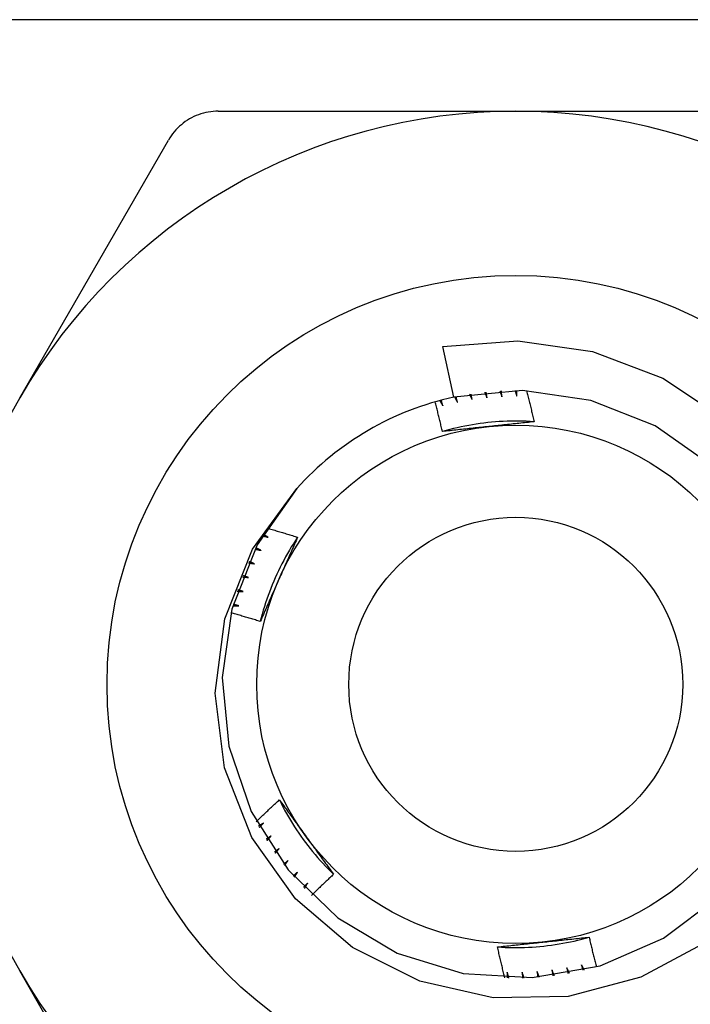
# Model space of a CAD drawing. Header units: inches. Extents: x 6 to 216, y 11 to 118.
# Tile 18 of 212: x 8.575 to 8.804, y 22.216 to 22.553. Entities that reach past the tile are written whole.
import ezdxf

# ---------------------------------------------------------------- set-up
doc = ezdxf.new("R2010")
doc.units = ezdxf.units.IN
doc.header["$MEASUREMENT"] = 0
doc.layers.add('Visible Edges(ANSI)', color=7, linetype='Continuous', lineweight=25)
doc.layers.add('Visible Tangent Edges(ANSI)', color=7, linetype='Continuous', lineweight=25)

msp = doc.modelspace()

# ---------------------------------------------------------------- linework, layer by layer
at = {"layer": 'Visible Edges(ANSI)'}
for p, q in [((8.6427, 22.5216), (8.74442, 22.5216)), ((8.74442, 22.5216), (8.84614, 22.5216)), ((8.57479, 22.42366), (8.62565, 22.51175)), ((8.72324, 22.42386), (8.7195, 22.44118)), ((8.62565, 22.13971), (8.57479, 22.2278))]:
    msp.add_line(p, q, dxfattribs=at)
at = {"layer": 'Visible Edges(ANSI)', "flags": 128}
for points in [[(8.6427, 22.5216), (8.64185, 22.52158), (8.64099, 22.52152), (8.64013, 22.52143), (8.63928, 22.52129), (8.63843, 22.52112), (8.63759, 22.52092), (8.63676, 22.52067), (8.63594, 22.52039), (8.63514, 22.52008), (8.63436, 22.51974), (8.6336, 22.51936), (8.63286, 22.51896), (8.63214, 22.51852), (8.63143, 22.51805), (8.63074, 22.51754), (8.63007, 22.517), (8.62942, 22.51644), (8.6288, 22.51584), (8.6282, 22.51521), (8.62762, 22.51457), (8.62708, 22.51389), (8.62657, 22.5132), (8.6261, 22.51248), (8.62565, 22.51175)], [(8.7195, 22.44118), (8.74516, 22.44315), (8.77065, 22.43948), (8.79467, 22.43033), (8.81612, 22.41608)], [(8.81136, 22.40055), (8.79205, 22.41411), (8.7701, 22.42278), (8.74673, 22.4261), (8.72324, 22.42386)], [(8.72863, 22.42487), (8.72866, 22.4248), (8.7287, 22.42472), (8.72874, 22.42464), (8.72877, 22.42457), (8.72881, 22.42449), (8.72885, 22.42441), (8.72888, 22.42433), (8.72892, 22.42426), (8.72895, 22.42418), (8.72899, 22.4241), (8.72903, 22.42402), (8.72906, 22.42395), (8.7291, 22.42387), (8.72913, 22.42379), (8.72917, 22.42372), (8.72921, 22.42364), (8.72924, 22.42356), (8.72928, 22.42348), (8.72932, 22.42341), (8.72935, 22.42333), (8.72939, 22.42325), (8.72942, 22.42317), (8.72946, 22.4231), (8.7295, 22.42302)], [(8.7295, 22.42302), (8.72948, 22.4231), (8.72947, 22.42318), (8.72945, 22.42326), (8.72944, 22.42334), (8.72942, 22.42342), (8.72941, 22.4235), (8.72939, 22.42358), (8.72938, 22.42366), (8.72936, 22.42375), (8.72935, 22.42383), (8.72933, 22.42391), (8.72932, 22.42399), (8.7293, 22.42407), (8.72929, 22.42415), (8.72927, 22.42423), (8.72926, 22.42431), (8.72924, 22.42439), (8.72923, 22.42447), (8.72921, 22.42455), (8.7292, 22.42463), (8.72919, 22.42471), (8.72917, 22.42479), (8.72916, 22.42487), (8.72914, 22.42495)], [(8.73379, 22.42556), (8.73383, 22.42548), (8.73386, 22.4254), (8.73389, 22.42532), (8.73392, 22.42524), (8.73396, 22.42517), (8.73399, 22.42509), (8.73402, 22.42501), (8.73405, 22.42493), (8.73408, 22.42485), (8.73412, 22.42477), (8.73415, 22.42469), (8.73418, 22.42461), (8.73421, 22.42453), (8.73425, 22.42445), (8.73428, 22.42437), (8.73431, 22.4243), (8.73434, 22.42422), (8.73437, 22.42414), (8.73441, 22.42406), (8.73444, 22.42398), (8.73447, 22.4239), (8.7345, 22.42382), (8.73453, 22.42374), (8.73457, 22.42366)], [(8.73457, 22.42366), (8.73455, 22.42374), (8.73454, 22.42383), (8.73453, 22.42391), (8.73452, 22.42399), (8.73451, 22.42407), (8.7345, 22.42415), (8.73449, 22.42423), (8.73448, 22.42431), (8.73447, 22.42439), (8.73446, 22.42448), (8.73445, 22.42456), (8.73444, 22.42464), (8.73443, 22.42472), (8.73442, 22.4248), (8.73441, 22.42488), (8.7344, 22.42496), (8.73439, 22.42504), (8.73438, 22.42513), (8.73436, 22.42521), (8.73435, 22.42529), (8.73434, 22.42537), (8.73433, 22.42545), (8.73432, 22.42553), (8.73431, 22.42561)], [(8.73899, 22.42598), (8.73902, 22.4259), (8.73905, 22.42582), (8.73908, 22.42574), (8.7391, 22.42565), (8.73913, 22.42557), (8.73916, 22.42549), (8.73919, 22.42541), (8.73922, 22.42533), (8.73924, 22.42525), (8.73927, 22.42517), (8.7393, 22.42509), (8.73933, 22.42501), (8.73936, 22.42493), (8.73938, 22.42485), (8.73941, 22.42477), (8.73944, 22.42469), (8.73947, 22.42461), (8.73949, 22.42453), (8.73952, 22.42445), (8.73955, 22.42437), (8.73958, 22.42428), (8.73961, 22.4242), (8.73963, 22.42412), (8.73966, 22.42404)], [(8.73966, 22.42404), (8.73966, 22.42412), (8.73965, 22.42421), (8.73964, 22.42429), (8.73964, 22.42437), (8.73963, 22.42445), (8.73962, 22.42453), (8.73962, 22.42461), (8.73961, 22.4247), (8.7396, 22.42478), (8.7396, 22.42486), (8.73959, 22.42494), (8.73958, 22.42502), (8.73958, 22.4251), (8.73957, 22.42519), (8.73957, 22.42527), (8.73956, 22.42535), (8.73955, 22.42543), (8.73955, 22.42551), (8.73954, 22.4256), (8.73954, 22.42568), (8.73953, 22.42576), (8.73952, 22.42584), (8.73952, 22.42592), (8.73951, 22.426)], [(8.7442, 22.42612), (8.74423, 22.42604), (8.74425, 22.42596), (8.74427, 22.42588), (8.7443, 22.4258), (8.74432, 22.42571), (8.74434, 22.42563), (8.74437, 22.42555), (8.74439, 22.42547), (8.74442, 22.42539), (8.74444, 22.4253), (8.74446, 22.42522), (8.74449, 22.42514), (8.74451, 22.42506), (8.74453, 22.42498), (8.74456, 22.42489), (8.74458, 22.42481), (8.74461, 22.42473), (8.74463, 22.42465), (8.74465, 22.42457), (8.74468, 22.42448), (8.7447, 22.4244), (8.74472, 22.42432), (8.74475, 22.42424), (8.74477, 22.42416)], [(8.74477, 22.42416), (8.74477, 22.42424), (8.74477, 22.42432), (8.74476, 22.4244), (8.74476, 22.42448), (8.74476, 22.42457), (8.74476, 22.42465), (8.74476, 22.42473), (8.74475, 22.42481), (8.74475, 22.42489), (8.74475, 22.42498), (8.74475, 22.42506), (8.74475, 22.42514), (8.74474, 22.42522), (8.74474, 22.4253), (8.74474, 22.42539), (8.74474, 22.42547), (8.74474, 22.42555), (8.74473, 22.42563), (8.74473, 22.42571), (8.74473, 22.4258), (8.74473, 22.42588), (8.74473, 22.42596), (8.74472, 22.42604), (8.74472, 22.42612)], [(8.74814, 22.42605), (8.74825, 22.42562), (8.74836, 22.42518), (8.74847, 22.42474), (8.74858, 22.4243), (8.74869, 22.42386), (8.7488, 22.42342), (8.7489, 22.42298), (8.74901, 22.42254), (8.74912, 22.4221), (8.74922, 22.42166), (8.74933, 22.42122), (8.74943, 22.42078), (8.74954, 22.42034), (8.74964, 22.4199), (8.74975, 22.41946), (8.74985, 22.41902), (8.74995, 22.41858), (8.75005, 22.41813), (8.75016, 22.41769), (8.75026, 22.41725), (8.75036, 22.41681), (8.75046, 22.41637), (8.75056, 22.41593), (8.75066, 22.41549)], [(8.71934, 22.41214), (8.71924, 22.41256), (8.71914, 22.41298), (8.71905, 22.41341), (8.71895, 22.41383), (8.71885, 22.41425), (8.71875, 22.41468), (8.71865, 22.4151), (8.71855, 22.41552), (8.71845, 22.41595), (8.71835, 22.41637), (8.71824, 22.41679), (8.71814, 22.41721), (8.71804, 22.41763), (8.71793, 22.41806), (8.71783, 22.41848), (8.71773, 22.4189), (8.71762, 22.41932), (8.71752, 22.41974), (8.71741, 22.42017), (8.7173, 22.42059), (8.7172, 22.42101), (8.71709, 22.42143), (8.71698, 22.42185), (8.71687, 22.42227)], [(8.71843, 22.4227), (8.71848, 22.42263), (8.71852, 22.42256), (8.71857, 22.42248), (8.71861, 22.42241), (8.71866, 22.42234), (8.7187, 22.42226), (8.71874, 22.42219), (8.71879, 22.42212), (8.71883, 22.42205), (8.71888, 22.42197), (8.71892, 22.4219), (8.71896, 22.42183), (8.71901, 22.42175), (8.71905, 22.42168), (8.7191, 22.42161), (8.71914, 22.42153), (8.71918, 22.42146), (8.71923, 22.42139), (8.71927, 22.42131), (8.71931, 22.42124), (8.71936, 22.42117), (8.7194, 22.42109), (8.71945, 22.42102), (8.71949, 22.42095)], [(8.71949, 22.42095), (8.71947, 22.42103), (8.71944, 22.42111), (8.71942, 22.42118), (8.7194, 22.42126), (8.71937, 22.42134), (8.71935, 22.42142), (8.71933, 22.4215), (8.7193, 22.42158), (8.71928, 22.42166), (8.71926, 22.42173), (8.71924, 22.42181), (8.71921, 22.42189), (8.71919, 22.42197), (8.71917, 22.42205), (8.71914, 22.42213), (8.71912, 22.42221), (8.7191, 22.42229), (8.71908, 22.42236), (8.71905, 22.42244), (8.71903, 22.42252), (8.71901, 22.4226), (8.71898, 22.42268), (8.71896, 22.42276), (8.71894, 22.42284)], [(8.7235, 22.42392), (8.72354, 22.42385), (8.72358, 22.42377), (8.72362, 22.4237), (8.72366, 22.42362), (8.7237, 22.42354), (8.72374, 22.42347), (8.72378, 22.42339), (8.72382, 22.42332), (8.72387, 22.42324), (8.72391, 22.42317), (8.72395, 22.42309), (8.72399, 22.42302), (8.72403, 22.42294), (8.72407, 22.42287), (8.72411, 22.42279), (8.72415, 22.42272), (8.72419, 22.42264), (8.72423, 22.42257), (8.72427, 22.42249), (8.72431, 22.42242), (8.72435, 22.42234), (8.72439, 22.42226), (8.72443, 22.42219), (8.72447, 22.42211)], [(8.72447, 22.42211), (8.72445, 22.42219), (8.72443, 22.42227), (8.72441, 22.42235), (8.72439, 22.42243), (8.72437, 22.42251), (8.72435, 22.42259), (8.72433, 22.42267), (8.72431, 22.42275), (8.72429, 22.42283), (8.72428, 22.42291), (8.72426, 22.42299), (8.72424, 22.42307), (8.72422, 22.42315), (8.7242, 22.42323), (8.72418, 22.42331), (8.72416, 22.42339), (8.72414, 22.42347), (8.72412, 22.42355), (8.72411, 22.42363), (8.72409, 22.42371), (8.72407, 22.42379), (8.72405, 22.42387), (8.72403, 22.42395), (8.72401, 22.42403)], [(8.75065, 22.41548), (8.74934, 22.41556), (8.74802, 22.41562), (8.7467, 22.41566), (8.74538, 22.41569), (8.74406, 22.41569), (8.74274, 22.41567), (8.74143, 22.41564), (8.74011, 22.41558), (8.73879, 22.41551), (8.73747, 22.41542), (8.73616, 22.41531), (8.73485, 22.41518), (8.73354, 22.41503), (8.73223, 22.41486), (8.73092, 22.41467), (8.72962, 22.41447), (8.72832, 22.41424), (8.72702, 22.414), (8.72573, 22.41373), (8.72444, 22.41345), (8.72316, 22.41315), (8.72188, 22.41283), (8.72061, 22.41249), (8.71934, 22.41213)], [(8.75066, 22.41549), (8.75001, 22.41541), (8.74937, 22.41534), (8.74873, 22.41527), (8.74809, 22.4152), (8.74745, 22.41513), (8.7468, 22.41506), (8.74616, 22.41499), (8.74552, 22.41492), (8.74487, 22.41486), (8.74423, 22.41479), (8.74358, 22.41472), (8.74294, 22.41465), (8.74229, 22.41458), (8.74165, 22.41451), (8.741, 22.41444), (8.74036, 22.41437), (8.73971, 22.41431), (8.73906, 22.41424), (8.73841, 22.41417), (8.73776, 22.4141), (8.73711, 22.41403), (8.73646, 22.41396), (8.73581, 22.4139), (8.73516, 22.41383)], [(8.73516, 22.41383), (8.73449, 22.41376), (8.73383, 22.41369), (8.73317, 22.41362), (8.7325, 22.41355), (8.73184, 22.41348), (8.73118, 22.41341), (8.73052, 22.41334), (8.72986, 22.41327), (8.7292, 22.4132), (8.72854, 22.41313), (8.72788, 22.41306), (8.72722, 22.41299), (8.72656, 22.41292), (8.7259, 22.41285), (8.72524, 22.41278), (8.72459, 22.41271), (8.72393, 22.41264), (8.72327, 22.41257), (8.72262, 22.41249), (8.72196, 22.41242), (8.7213, 22.41235), (8.72065, 22.41228), (8.71999, 22.41221), (8.71934, 22.41214)], [(8.80978, 22.23775), (8.78715, 22.2256), (8.76229, 22.2191), (8.73664, 22.21864), (8.71157, 22.22429), (8.68861, 22.23577), (8.66911, 22.25243), (8.6542, 22.27334), (8.64487, 22.29721), (8.64169, 22.32267), (8.64492, 22.34813), (8.65441, 22.37198), (8.6696, 22.39267)], [(8.6696, 22.39267), (8.65604, 22.37336), (8.64736, 22.35141), (8.64405, 22.32804), (8.64628, 22.30455), (8.65394, 22.28223), (8.6666, 22.26231), (8.68355, 22.24589), (8.70387, 22.23389), (8.72643, 22.22696), (8.74999, 22.22549), (8.77323, 22.22956), (8.79489, 22.23894), (8.81375, 22.25312)], [(8.6594, 22.37912), (8.65983, 22.37899), (8.66027, 22.37887), (8.6607, 22.37874), (8.66114, 22.37862), (8.66157, 22.37849), (8.66201, 22.37837), (8.66244, 22.37824), (8.66288, 22.37811), (8.66331, 22.37798), (8.66374, 22.37786), (8.66418, 22.37773), (8.66461, 22.3776), (8.66505, 22.37747), (8.66548, 22.37734), (8.66591, 22.37721), (8.66635, 22.37708), (8.66678, 22.37695), (8.66721, 22.37681), (8.66764, 22.37668), (8.66808, 22.37655), (8.66851, 22.37641), (8.66894, 22.37628), (8.66937, 22.37614), (8.66981, 22.37601)], [(8.66981, 22.37601), (8.66908, 22.37491), (8.66837, 22.37379), (8.66768, 22.37267), (8.667, 22.37154), (8.66633, 22.3704), (8.66569, 22.36925), (8.66506, 22.36809), (8.66445, 22.36692), (8.66385, 22.36575), (8.66327, 22.36456), (8.66271, 22.36337), (8.66217, 22.36216), (8.66164, 22.36096), (8.66113, 22.35974), (8.66064, 22.35851), (8.66017, 22.35728), (8.65972, 22.35604), (8.65928, 22.3548), (8.65886, 22.35355), (8.65846, 22.35229), (8.65808, 22.35103), (8.65772, 22.34976), (8.65737, 22.34849), (8.65705, 22.34721)], [(8.6578, 22.37649), (8.65789, 22.37647), (8.65797, 22.37645), (8.65805, 22.37643), (8.65813, 22.37641), (8.65822, 22.37639), (8.6583, 22.37636), (8.65838, 22.37634), (8.65846, 22.37632), (8.65855, 22.3763), (8.65863, 22.37628), (8.65871, 22.37626), (8.65879, 22.37624), (8.65888, 22.37622), (8.65896, 22.3762), (8.65904, 22.37617), (8.65913, 22.37615), (8.65921, 22.37613), (8.65929, 22.37611), (8.65937, 22.37609), (8.65946, 22.37607), (8.65954, 22.37605), (8.65962, 22.37603), (8.6597, 22.376), (8.65979, 22.37598)], [(8.65979, 22.37598), (8.65971, 22.37602), (8.65964, 22.37606), (8.65957, 22.3761), (8.6595, 22.37614), (8.65943, 22.37618), (8.65936, 22.37622), (8.65928, 22.37626), (8.65921, 22.3763), (8.65914, 22.37634), (8.65907, 22.37638), (8.659, 22.37642), (8.65893, 22.37646), (8.65885, 22.3765), (8.65878, 22.37654), (8.65871, 22.37658), (8.65864, 22.37662), (8.65857, 22.37666), (8.6585, 22.3767), (8.65843, 22.37674), (8.65835, 22.37678), (8.65828, 22.37682), (8.65821, 22.37686), (8.65814, 22.3769), (8.65807, 22.37694)], [(8.66981, 22.37601), (8.66955, 22.37542), (8.66929, 22.37483), (8.66903, 22.37424), (8.66877, 22.37364), (8.66851, 22.37305), (8.66825, 22.37246), (8.66798, 22.37187), (8.66772, 22.37128), (8.66746, 22.37069), (8.6672, 22.37009), (8.66694, 22.3695), (8.66667, 22.36891), (8.66641, 22.36832), (8.66615, 22.36772), (8.66588, 22.36713), (8.66562, 22.36653), (8.66535, 22.36594), (8.66509, 22.36534), (8.66482, 22.36475), (8.66456, 22.36415), (8.66429, 22.36355), (8.66403, 22.36296), (8.66376, 22.36236), (8.66349, 22.36176)], [(8.65528, 22.37193), (8.65537, 22.37191), (8.65545, 22.37189), (8.65554, 22.37188), (8.65562, 22.37186), (8.6557, 22.37184), (8.65579, 22.37183), (8.65587, 22.37181), (8.65595, 22.37179), (8.65604, 22.37178), (8.65612, 22.37176), (8.65621, 22.37174), (8.65629, 22.37173), (8.65637, 22.37171), (8.65646, 22.37169), (8.65654, 22.37167), (8.65662, 22.37166), (8.65671, 22.37164), (8.65679, 22.37162), (8.65687, 22.37161), (8.65696, 22.37159), (8.65704, 22.37157), (8.65713, 22.37156), (8.65721, 22.37154), (8.65729, 22.37152)], [(8.65729, 22.37152), (8.65722, 22.37156), (8.65714, 22.37159), (8.65707, 22.37163), (8.657, 22.37167), (8.65692, 22.3717), (8.65685, 22.37174), (8.65678, 22.37177), (8.6567, 22.37181), (8.65663, 22.37185), (8.65656, 22.37188), (8.65648, 22.37192), (8.65641, 22.37195), (8.65633, 22.37199), (8.65626, 22.37203), (8.65619, 22.37206), (8.65611, 22.3721), (8.65604, 22.37213), (8.65597, 22.37217), (8.65589, 22.37221), (8.65582, 22.37224), (8.65575, 22.37228), (8.65567, 22.37232), (8.6556, 22.37235), (8.65553, 22.37239)], [(8.65503, 22.36694), (8.65496, 22.36697), (8.65488, 22.367), (8.65481, 22.36703), (8.65473, 22.36707), (8.65466, 22.3671), (8.65458, 22.36713), (8.6545, 22.36716), (8.65443, 22.36719), (8.65435, 22.36723), (8.65428, 22.36726), (8.6542, 22.36729), (8.65413, 22.36732), (8.65405, 22.36736), (8.65398, 22.36739), (8.6539, 22.36742), (8.65383, 22.36745), (8.65375, 22.36748), (8.65368, 22.36752), (8.6536, 22.36755), (8.65353, 22.36758), (8.65345, 22.36761), (8.65337, 22.36765), (8.6533, 22.36768), (8.65322, 22.36771)], [(8.65301, 22.36724), (8.65309, 22.36723), (8.65318, 22.36721), (8.65326, 22.3672), (8.65335, 22.36719), (8.65343, 22.36718), (8.65351, 22.36716), (8.6536, 22.36715), (8.65368, 22.36714), (8.65377, 22.36713), (8.65385, 22.36711), (8.65394, 22.3671), (8.65402, 22.36709), (8.6541, 22.36708), (8.65419, 22.36706), (8.65427, 22.36705), (8.65436, 22.36704), (8.65444, 22.36703), (8.65453, 22.36701), (8.65461, 22.367), (8.6547, 22.36699), (8.65478, 22.36698), (8.65486, 22.36696), (8.65495, 22.36695), (8.65503, 22.36694)], [(8.65098, 22.36244), (8.65106, 22.36243), (8.65115, 22.36242), (8.65123, 22.36241), (8.65132, 22.36241), (8.6514, 22.3624), (8.65149, 22.36239), (8.65157, 22.36238), (8.65166, 22.36237), (8.65174, 22.36237), (8.65183, 22.36236), (8.65191, 22.36235), (8.652, 22.36234), (8.65208, 22.36233), (8.65217, 22.36233), (8.65225, 22.36232), (8.65234, 22.36231), (8.65242, 22.3623), (8.65251, 22.36229), (8.65259, 22.36228), (8.65267, 22.36228), (8.65276, 22.36227), (8.65284, 22.36226), (8.65293, 22.36225), (8.65301, 22.36224)], [(8.65301, 22.36224), (8.65294, 22.36227), (8.65286, 22.3623), (8.65278, 22.36233), (8.65271, 22.36236), (8.65263, 22.36238), (8.65255, 22.36241), (8.65248, 22.36244), (8.6524, 22.36247), (8.65232, 22.3625), (8.65224, 22.36252), (8.65217, 22.36255), (8.65209, 22.36258), (8.65201, 22.36261), (8.65194, 22.36264), (8.65186, 22.36267), (8.65178, 22.36269), (8.65171, 22.36272), (8.65163, 22.36275), (8.65155, 22.36278), (8.65148, 22.36281), (8.6514, 22.36284), (8.65132, 22.36286), (8.65124, 22.36289), (8.65117, 22.36292)], [(8.66349, 22.36176), (8.66322, 22.36115), (8.66295, 22.36054), (8.66268, 22.35993), (8.66241, 22.35932), (8.66214, 22.35871), (8.66187, 22.3581), (8.6616, 22.3575), (8.66133, 22.35689), (8.66106, 22.35628), (8.66079, 22.35568), (8.66052, 22.35507), (8.66025, 22.35446), (8.65998, 22.35386), (8.65971, 22.35325), (8.65945, 22.35265), (8.65918, 22.35204), (8.65891, 22.35144), (8.65864, 22.35083), (8.65838, 22.35023), (8.65811, 22.34963), (8.65785, 22.34902), (8.65758, 22.34842), (8.65731, 22.34782), (8.65705, 22.34721)], [(8.6492, 22.35754), (8.64928, 22.35753), (8.64937, 22.35753), (8.64945, 22.35753), (8.64954, 22.35752), (8.64962, 22.35752), (8.64971, 22.35752), (8.64979, 22.35751), (8.64988, 22.35751), (8.64996, 22.35751), (8.65005, 22.3575), (8.65013, 22.3575), (8.65022, 22.35749), (8.65031, 22.35749), (8.65039, 22.35749), (8.65048, 22.35748), (8.65056, 22.35748), (8.65065, 22.35748), (8.65073, 22.35747), (8.65082, 22.35747), (8.6509, 22.35747), (8.65099, 22.35746), (8.65107, 22.35746), (8.65116, 22.35745), (8.65124, 22.35745)], [(8.65124, 22.35745), (8.65116, 22.35747), (8.65109, 22.3575), (8.65101, 22.35752), (8.65093, 22.35755), (8.65085, 22.35757), (8.65077, 22.35759), (8.65069, 22.35762), (8.65062, 22.35764), (8.65054, 22.35767), (8.65046, 22.35769), (8.65038, 22.35771), (8.6503, 22.35774), (8.65022, 22.35776), (8.65015, 22.35779), (8.65007, 22.35781), (8.64999, 22.35784), (8.64991, 22.35786), (8.64983, 22.35788), (8.64975, 22.35791), (8.64968, 22.35793), (8.6496, 22.35796), (8.64952, 22.35798), (8.64944, 22.35801), (8.64936, 22.35803)], [(8.64767, 22.35255), (8.64776, 22.35255), (8.64784, 22.35255), (8.64793, 22.35256), (8.64802, 22.35256), (8.6481, 22.35256), (8.64819, 22.35256), (8.64827, 22.35256), (8.64836, 22.35256), (8.64844, 22.35256), (8.64853, 22.35256), (8.64861, 22.35256), (8.6487, 22.35256), (8.64878, 22.35256), (8.64887, 22.35256), (8.64895, 22.35257), (8.64904, 22.35257), (8.64912, 22.35257), (8.64921, 22.35257), (8.6493, 22.35257), (8.64938, 22.35257), (8.64947, 22.35257), (8.64955, 22.35257), (8.64964, 22.35257), (8.64972, 22.35257)], [(8.64972, 22.35257), (8.64964, 22.35259), (8.64956, 22.35261), (8.64948, 22.35263), (8.6494, 22.35265), (8.64932, 22.35267), (8.64924, 22.35269), (8.64917, 22.35271), (8.64909, 22.35273), (8.64901, 22.35275), (8.64893, 22.35277), (8.64885, 22.35279), (8.64877, 22.35281), (8.64869, 22.35283), (8.64861, 22.35285), (8.64853, 22.35287), (8.64845, 22.35289), (8.64837, 22.35291), (8.64829, 22.35293), (8.64821, 22.35295), (8.64813, 22.35297), (8.64805, 22.35299), (8.64797, 22.35301), (8.64789, 22.35303), (8.64781, 22.35305)], [(8.65705, 22.34721), (8.65663, 22.34734), (8.65622, 22.34747), (8.6558, 22.34759), (8.65539, 22.34772), (8.65497, 22.34785), (8.65455, 22.34797), (8.65414, 22.3481), (8.65372, 22.34822), (8.6533, 22.34835), (8.65289, 22.34847), (8.65247, 22.34859), (8.65205, 22.34871), (8.65164, 22.34884), (8.65122, 22.34896), (8.6508, 22.34908), (8.65038, 22.3492), (8.64997, 22.34932), (8.64955, 22.34944), (8.64913, 22.34956), (8.64871, 22.34968), (8.64829, 22.34979), (8.64788, 22.34991), (8.64746, 22.35003), (8.64704, 22.35015)], [(8.65567, 22.27879), (8.656, 22.27911), (8.65632, 22.27942), (8.65665, 22.27974), (8.65698, 22.28005), (8.6573, 22.28036), (8.65763, 22.28068), (8.65796, 22.28099), (8.65828, 22.2813), (8.65861, 22.28161), (8.65894, 22.28193), (8.65927, 22.28224), (8.6596, 22.28255), (8.65992, 22.28286), (8.66025, 22.28317), (8.66058, 22.28348), (8.66091, 22.28379), (8.66125, 22.2841), (8.66158, 22.28441), (8.66191, 22.28472), (8.66224, 22.28502), (8.66257, 22.28533), (8.6629, 22.28564), (8.66324, 22.28595), (8.66357, 22.28625)], [(8.66357, 22.28625), (8.66395, 22.28573), (8.66433, 22.28521), (8.66472, 22.28469), (8.6651, 22.28417), (8.66548, 22.28365), (8.66586, 22.28313), (8.66624, 22.28261), (8.66663, 22.28208), (8.66701, 22.28156), (8.66739, 22.28104), (8.66777, 22.28051), (8.66815, 22.27999), (8.66853, 22.27947), (8.66892, 22.27894), (8.6693, 22.27841), (8.66968, 22.27789), (8.67007, 22.27736), (8.67045, 22.27684), (8.67083, 22.27631), (8.67122, 22.27578), (8.6716, 22.27525), (8.67198, 22.27472), (8.67237, 22.27419), (8.67275, 22.27366)], [(8.66358, 22.28626), (8.66416, 22.28508), (8.66477, 22.2839), (8.66539, 22.28274), (8.66603, 22.28159), (8.66669, 22.28044), (8.66736, 22.27931), (8.66805, 22.27818), (8.66876, 22.27707), (8.66948, 22.27597), (8.67022, 22.27487), (8.67097, 22.27379), (8.67174, 22.27272), (8.67253, 22.27166), (8.67333, 22.27061), (8.67414, 22.26957), (8.67497, 22.26855), (8.67582, 22.26753), (8.67667, 22.26653), (8.67755, 22.26555), (8.67844, 22.26457), (8.67934, 22.26361), (8.68026, 22.26266), (8.68119, 22.26173), (8.68213, 22.26081)], [(8.65817, 22.27831), (8.6581, 22.27827), (8.65803, 22.27822), (8.65796, 22.27818), (8.65789, 22.27814), (8.65782, 22.2781), (8.65775, 22.27806), (8.65767, 22.27802), (8.6576, 22.27797), (8.65753, 22.27793), (8.65746, 22.27789), (8.65739, 22.27785), (8.65732, 22.27781), (8.65725, 22.27777), (8.65718, 22.27773), (8.65711, 22.27768), (8.65704, 22.27764), (8.65697, 22.2776), (8.6569, 22.27756), (8.65683, 22.27752), (8.65676, 22.27748), (8.65669, 22.27744), (8.65661, 22.27739), (8.65654, 22.27735), (8.65647, 22.27731)], [(8.65673, 22.27686), (8.65679, 22.27692), (8.65685, 22.27698), (8.65691, 22.27704), (8.65697, 22.2771), (8.65703, 22.27716), (8.65709, 22.27722), (8.65715, 22.27728), (8.65721, 22.27734), (8.65727, 22.2774), (8.65733, 22.27746), (8.65739, 22.27752), (8.65745, 22.27758), (8.65751, 22.27764), (8.65757, 22.2777), (8.65763, 22.27776), (8.65769, 22.27782), (8.65775, 22.27788), (8.65781, 22.27795), (8.65787, 22.27801), (8.65793, 22.27807), (8.65799, 22.27813), (8.65805, 22.27819), (8.65811, 22.27825), (8.65817, 22.27831)], [(8.66075, 22.27389), (8.66068, 22.27385), (8.66061, 22.2738), (8.66054, 22.27376), (8.66047, 22.27371), (8.66041, 22.27367), (8.66034, 22.27362), (8.66027, 22.27358), (8.6602, 22.27353), (8.66013, 22.27349), (8.66006, 22.27344), (8.65999, 22.2734), (8.65993, 22.27335), (8.65986, 22.27331), (8.65979, 22.27326), (8.65972, 22.27322), (8.65965, 22.27317), (8.65958, 22.27313), (8.65952, 22.27308), (8.65945, 22.27304), (8.65938, 22.27299), (8.65931, 22.27295), (8.65924, 22.2729), (8.65917, 22.27286), (8.6591, 22.27281)], [(8.65938, 22.27237), (8.65944, 22.27243), (8.65949, 22.2725), (8.65955, 22.27256), (8.65961, 22.27262), (8.65966, 22.27269), (8.65972, 22.27275), (8.65978, 22.27282), (8.65983, 22.27288), (8.65989, 22.27294), (8.65995, 22.27301), (8.66001, 22.27307), (8.66006, 22.27313), (8.66012, 22.2732), (8.66018, 22.27326), (8.66023, 22.27332), (8.66029, 22.27339), (8.66035, 22.27345), (8.6604, 22.27351), (8.66046, 22.27358), (8.66052, 22.27364), (8.66058, 22.2737), (8.66063, 22.27377), (8.66069, 22.27383), (8.66075, 22.27389)], [(8.67275, 22.27366), (8.67315, 22.27312), (8.67354, 22.27258), (8.67393, 22.27204), (8.67432, 22.2715), (8.67472, 22.27096), (8.67511, 22.27043), (8.6755, 22.26989), (8.67589, 22.26935), (8.67628, 22.26881), (8.67667, 22.26828), (8.67706, 22.26774), (8.67745, 22.2672), (8.67784, 22.26667), (8.67823, 22.26613), (8.67862, 22.2656), (8.67901, 22.26507), (8.6794, 22.26453), (8.67979, 22.264), (8.68018, 22.26347), (8.68057, 22.26293), (8.68096, 22.2624), (8.68135, 22.26187), (8.68174, 22.26134), (8.68213, 22.26081)], [(8.66355, 22.26962), (8.66348, 22.26957), (8.66342, 22.26952), (8.66335, 22.26948), (8.66329, 22.26943), (8.66322, 22.26938), (8.66315, 22.26933), (8.66309, 22.26928), (8.66302, 22.26923), (8.66296, 22.26918), (8.66289, 22.26913), (8.66282, 22.26909), (8.66276, 22.26904), (8.66269, 22.26899), (8.66263, 22.26894), (8.66256, 22.26889), (8.66249, 22.26884), (8.66243, 22.26879), (8.66236, 22.26875), (8.6623, 22.2687), (8.66223, 22.26865), (8.66216, 22.2686), (8.6621, 22.26855), (8.66203, 22.2685), (8.66197, 22.26845)], [(8.66226, 22.26803), (8.66232, 22.26809), (8.66237, 22.26816), (8.66242, 22.26823), (8.66248, 22.26829), (8.66253, 22.26836), (8.66259, 22.26843), (8.66264, 22.26849), (8.66269, 22.26856), (8.66275, 22.26863), (8.6628, 22.26869), (8.66285, 22.26876), (8.66291, 22.26883), (8.66296, 22.26889), (8.66301, 22.26896), (8.66307, 22.26902), (8.66312, 22.26909), (8.66317, 22.26916), (8.66323, 22.26922), (8.66328, 22.26929), (8.66334, 22.26936), (8.66339, 22.26942), (8.66344, 22.26949), (8.6635, 22.26956), (8.66355, 22.26962)], [(8.66657, 22.2655), (8.66651, 22.26545), (8.66644, 22.2654), (8.66638, 22.26534), (8.66632, 22.26529), (8.66626, 22.26524), (8.66619, 22.26519), (8.66613, 22.26514), (8.66607, 22.26508), (8.666, 22.26503), (8.66594, 22.26498), (8.66587, 22.26493), (8.66581, 22.26488), (8.66575, 22.26482), (8.66568, 22.26477), (8.66562, 22.26472), (8.66556, 22.26467), (8.66549, 22.26462), (8.66543, 22.26456), (8.66537, 22.26451), (8.6653, 22.26446), (8.66524, 22.26441), (8.66518, 22.26436), (8.66511, 22.2643), (8.66505, 22.26425)], [(8.66537, 22.26384), (8.66542, 22.26391), (8.66547, 22.26398), (8.66552, 22.26405), (8.66557, 22.26412), (8.66562, 22.26419), (8.66567, 22.26426), (8.66572, 22.26433), (8.66577, 22.2644), (8.66582, 22.26446), (8.66587, 22.26453), (8.66592, 22.2646), (8.66597, 22.26467), (8.66602, 22.26474), (8.66607, 22.26481), (8.66612, 22.26488), (8.66617, 22.26495), (8.66622, 22.26502), (8.66627, 22.26509), (8.66632, 22.26515), (8.66637, 22.26522), (8.66642, 22.26529), (8.66647, 22.26536), (8.66652, 22.26543), (8.66657, 22.2655)], [(8.6698, 22.26154), (8.66974, 22.26149), (8.66968, 22.26143), (8.66962, 22.26137), (8.66956, 22.26132), (8.6695, 22.26126), (8.66944, 22.26121), (8.66938, 22.26115), (8.66932, 22.2611), (8.66926, 22.26104), (8.6692, 22.26099), (8.66914, 22.26093), (8.66908, 22.26088), (8.66902, 22.26082), (8.66895, 22.26077), (8.66889, 22.26071), (8.66883, 22.26066), (8.66877, 22.2606), (8.66871, 22.26055), (8.66865, 22.26049), (8.66859, 22.26044), (8.66853, 22.26038), (8.66847, 22.26033), (8.66841, 22.26027), (8.66835, 22.26022)], [(8.66869, 22.25982), (8.66874, 22.25989), (8.66878, 22.25997), (8.66883, 22.26004), (8.66887, 22.26011), (8.66892, 22.26018), (8.66897, 22.26025), (8.66901, 22.26032), (8.66906, 22.2604), (8.66911, 22.26047), (8.66915, 22.26054), (8.6692, 22.26061), (8.66924, 22.26068), (8.66929, 22.26075), (8.66934, 22.26083), (8.66938, 22.2609), (8.66943, 22.26097), (8.66948, 22.26104), (8.66952, 22.26111), (8.66957, 22.26118), (8.66962, 22.26125), (8.66966, 22.26133), (8.66971, 22.2614), (8.66976, 22.26147), (8.6698, 22.26154)], [(8.68213, 22.26081), (8.68181, 22.26051), (8.68149, 22.26021), (8.68118, 22.25992), (8.68086, 22.25962), (8.68054, 22.25932), (8.68022, 22.25903), (8.67991, 22.25873), (8.67959, 22.25843), (8.67928, 22.25813), (8.67896, 22.25783), (8.67865, 22.25753), (8.67833, 22.25723), (8.67802, 22.25693), (8.6777, 22.25663), (8.67739, 22.25633), (8.67708, 22.25603), (8.67676, 22.25573), (8.67645, 22.25542), (8.67614, 22.25512), (8.67583, 22.25482), (8.67552, 22.25452), (8.67521, 22.25421), (8.6749, 22.25391), (8.67458, 22.2536)], [(8.67323, 22.25775), (8.67318, 22.2577), (8.67312, 22.25764), (8.67306, 22.25758), (8.673, 22.25752), (8.67295, 22.25746), (8.67289, 22.2574), (8.67283, 22.25735), (8.67277, 22.25729), (8.67272, 22.25723), (8.67266, 22.25717), (8.6726, 22.25711), (8.67254, 22.25705), (8.67249, 22.257), (8.67243, 22.25694), (8.67237, 22.25688), (8.67231, 22.25682), (8.67226, 22.25676), (8.6722, 22.2567), (8.67214, 22.25665), (8.67208, 22.25659), (8.67202, 22.25653), (8.67197, 22.25647), (8.67191, 22.25641), (8.67185, 22.25636)], [(8.67221, 22.25598), (8.67225, 22.25605), (8.6723, 22.25613), (8.67234, 22.2562), (8.67238, 22.25628), (8.67242, 22.25635), (8.67247, 22.25642), (8.67251, 22.2565), (8.67255, 22.25657), (8.67259, 22.25665), (8.67264, 22.25672), (8.67268, 22.25679), (8.67272, 22.25687), (8.67276, 22.25694), (8.67281, 22.25702), (8.67285, 22.25709), (8.67289, 22.25716), (8.67294, 22.25724), (8.67298, 22.25731), (8.67302, 22.25739), (8.67306, 22.25746), (8.67311, 22.25753), (8.67315, 22.25761), (8.67319, 22.25768), (8.67323, 22.25775)], [(8.73818, 22.23598), (8.7395, 22.2359), (8.74082, 22.23584), (8.74214, 22.2358), (8.74345, 22.23578), (8.74477, 22.23577), (8.74609, 22.23579), (8.74741, 22.23582), (8.74873, 22.23588), (8.75005, 22.23595), (8.75136, 22.23604), (8.75268, 22.23615), (8.75399, 22.23628), (8.7553, 22.23643), (8.75661, 22.2366), (8.75792, 22.23679), (8.75922, 22.23699), (8.76052, 22.23722), (8.76181, 22.23746), (8.76311, 22.23773), (8.76439, 22.23801), (8.76568, 22.23831), (8.76696, 22.23863), (8.76823, 22.23897), (8.7695, 22.23933)], [(8.73818, 22.23598), (8.73882, 22.23605), (8.73947, 22.23612), (8.74011, 22.23619), (8.74075, 22.23626), (8.74139, 22.23633), (8.74203, 22.2364), (8.74268, 22.23647), (8.74332, 22.23654), (8.74397, 22.2366), (8.74461, 22.23667), (8.74525, 22.23674), (8.7459, 22.23681), (8.74654, 22.23688), (8.74719, 22.23695), (8.74784, 22.23702), (8.74848, 22.23709), (8.74913, 22.23715), (8.74978, 22.23722), (8.75043, 22.23729), (8.75108, 22.23736), (8.75172, 22.23743), (8.75238, 22.2375), (8.75303, 22.23756), (8.75368, 22.23763)], [(8.75368, 22.23763), (8.75434, 22.2377), (8.75501, 22.23777), (8.75567, 22.23784), (8.75633, 22.23791), (8.757, 22.23798), (8.75766, 22.23805), (8.75832, 22.23812), (8.75898, 22.23819), (8.75964, 22.23826), (8.7603, 22.23833), (8.76096, 22.2384), (8.76162, 22.23847), (8.76228, 22.23854), (8.76294, 22.23861), (8.76359, 22.23868), (8.76425, 22.23875), (8.76491, 22.23882), (8.76557, 22.23889), (8.76622, 22.23897), (8.76688, 22.23904), (8.76753, 22.23911), (8.76819, 22.23918), (8.76884, 22.23925), (8.7695, 22.23933)], [(8.7695, 22.23933), (8.7696, 22.2389), (8.76969, 22.23848), (8.76979, 22.23805), (8.76989, 22.23763), (8.76999, 22.23721), (8.77009, 22.23678), (8.77019, 22.23636), (8.77029, 22.23594), (8.77039, 22.23552), (8.77049, 22.23509), (8.77059, 22.23467), (8.7707, 22.23425), (8.7708, 22.23383), (8.7709, 22.2334), (8.77101, 22.23298), (8.77111, 22.23256), (8.77122, 22.23214), (8.77132, 22.23172), (8.77143, 22.23129), (8.77153, 22.23087), (8.77164, 22.23045), (8.77175, 22.23003), (8.77186, 22.22961), (8.77196, 22.22919)], [(8.7407, 22.22541), (8.74059, 22.22584), (8.74048, 22.22628), (8.74037, 22.22672), (8.74026, 22.22716), (8.74015, 22.2276), (8.74004, 22.22804), (8.73993, 22.22848), (8.73983, 22.22892), (8.73972, 22.22936), (8.73961, 22.2298), (8.73951, 22.23024), (8.7394, 22.23068), (8.7393, 22.23112), (8.73919, 22.23156), (8.73909, 22.232), (8.73899, 22.23244), (8.73889, 22.23288), (8.73878, 22.23333), (8.73868, 22.23377), (8.73858, 22.23421), (8.73848, 22.23465), (8.73838, 22.23509), (8.73828, 22.23553), (8.73818, 22.23598)], [(8.76687, 22.2299), (8.76689, 22.22982), (8.76691, 22.22974), (8.76693, 22.22966), (8.76695, 22.22958), (8.76697, 22.2295), (8.76699, 22.22942), (8.76701, 22.22934), (8.76704, 22.22926), (8.76706, 22.22918), (8.76708, 22.22911), (8.7671, 22.22903), (8.76712, 22.22895), (8.76714, 22.22887), (8.76716, 22.22879), (8.76718, 22.22871), (8.7672, 22.22863), (8.76722, 22.22855), (8.76725, 22.22847), (8.76727, 22.22839), (8.76729, 22.22831), (8.76731, 22.22823), (8.76733, 22.22815), (8.76735, 22.22807), (8.76737, 22.228)], [(8.76788, 22.22812), (8.76783, 22.22819), (8.76779, 22.22826), (8.76775, 22.22834), (8.76771, 22.22841), (8.76767, 22.22849), (8.76762, 22.22856), (8.76758, 22.22863), (8.76754, 22.22871), (8.7675, 22.22878), (8.76745, 22.22886), (8.76741, 22.22893), (8.76737, 22.22901), (8.76733, 22.22908), (8.76729, 22.22915), (8.76724, 22.22923), (8.7672, 22.2293), (8.76716, 22.22938), (8.76712, 22.22945), (8.76708, 22.22953), (8.76703, 22.2296), (8.76699, 22.22967), (8.76695, 22.22975), (8.76691, 22.22982), (8.76687, 22.2299)], [(8.74151, 22.22735), (8.74151, 22.22726), (8.74151, 22.22718), (8.74151, 22.2271), (8.74151, 22.22702), (8.74151, 22.22694), (8.74151, 22.22685), (8.74151, 22.22677), (8.74151, 22.22669), (8.74151, 22.22661), (8.74151, 22.22653), (8.74151, 22.22644), (8.74151, 22.22636), (8.74151, 22.22628), (8.74151, 22.2262), (8.74151, 22.22612), (8.74151, 22.22603), (8.74151, 22.22595), (8.74151, 22.22587), (8.74151, 22.22579), (8.74151, 22.22571), (8.74151, 22.22562), (8.74151, 22.22554), (8.74151, 22.22546), (8.74151, 22.22538)], [(8.74203, 22.22536), (8.74201, 22.22545), (8.74199, 22.22553), (8.74196, 22.22561), (8.74194, 22.22569), (8.74192, 22.22578), (8.7419, 22.22586), (8.74188, 22.22594), (8.74186, 22.22603), (8.74183, 22.22611), (8.74181, 22.22619), (8.74179, 22.22627), (8.74177, 22.22636), (8.74175, 22.22644), (8.74173, 22.22652), (8.7417, 22.2266), (8.74168, 22.22669), (8.74166, 22.22677), (8.74164, 22.22685), (8.74162, 22.22693), (8.7416, 22.22702), (8.74158, 22.2271), (8.74155, 22.22718), (8.74153, 22.22726), (8.74151, 22.22735)], [(8.74662, 22.22733), (8.74663, 22.22725), (8.74663, 22.22716), (8.74664, 22.22708), (8.74664, 22.227), (8.74664, 22.22692), (8.74665, 22.22684), (8.74665, 22.22675), (8.74666, 22.22667), (8.74666, 22.22659), (8.74666, 22.22651), (8.74667, 22.22643), (8.74667, 22.22635), (8.74668, 22.22626), (8.74668, 22.22618), (8.74669, 22.2261), (8.74669, 22.22602), (8.74669, 22.22594), (8.7467, 22.22585), (8.7467, 22.22577), (8.74671, 22.22569), (8.74671, 22.22561), (8.74671, 22.22553), (8.74672, 22.22544), (8.74672, 22.22536)], [(8.74724, 22.22538), (8.74722, 22.22546), (8.74719, 22.22554), (8.74716, 22.22562), (8.74714, 22.2257), (8.74711, 22.22578), (8.74709, 22.22586), (8.74706, 22.22595), (8.74703, 22.22603), (8.74701, 22.22611), (8.74698, 22.22619), (8.74696, 22.22627), (8.74693, 22.22635), (8.74691, 22.22643), (8.74688, 22.22651), (8.74685, 22.2266), (8.74683, 22.22668), (8.7468, 22.22676), (8.74678, 22.22684), (8.74675, 22.22692), (8.74672, 22.227), (8.7467, 22.22708), (8.74667, 22.22717), (8.74665, 22.22725), (8.74662, 22.22733)], [(8.75173, 22.22757), (8.75174, 22.22749), (8.75174, 22.22741), (8.75175, 22.22733), (8.75176, 22.22725), (8.75177, 22.22717), (8.75178, 22.22709), (8.75179, 22.227), (8.7518, 22.22692), (8.7518, 22.22684), (8.75181, 22.22676), (8.75182, 22.22668), (8.75183, 22.2266), (8.75184, 22.22651), (8.75185, 22.22643), (8.75185, 22.22635), (8.75186, 22.22627), (8.75187, 22.22619), (8.75188, 22.22611), (8.75189, 22.22603), (8.7519, 22.22594), (8.7519, 22.22586), (8.75191, 22.22578), (8.75192, 22.2257), (8.75193, 22.22562)], [(8.75245, 22.22566), (8.75242, 22.22574), (8.75239, 22.22582), (8.75236, 22.2259), (8.75233, 22.22598), (8.7523, 22.22606), (8.75227, 22.22614), (8.75224, 22.22622), (8.75221, 22.2263), (8.75218, 22.22638), (8.75215, 22.22646), (8.75212, 22.22654), (8.75209, 22.22662), (8.75206, 22.2267), (8.75203, 22.22678), (8.752, 22.22686), (8.75197, 22.22694), (8.75194, 22.22702), (8.75191, 22.2271), (8.75188, 22.22718), (8.75185, 22.22726), (8.75182, 22.22733), (8.75179, 22.22741), (8.75176, 22.22749), (8.75173, 22.22757)], [(8.75681, 22.22809), (8.75682, 22.22801), (8.75684, 22.22792), (8.75685, 22.22784), (8.75686, 22.22776), (8.75688, 22.22768), (8.75689, 22.2276), (8.7569, 22.22752), (8.75691, 22.22744), (8.75693, 22.22736), (8.75694, 22.22728), (8.75695, 22.2272), (8.75696, 22.22711), (8.75698, 22.22703), (8.75699, 22.22695), (8.757, 22.22687), (8.75701, 22.22679), (8.75703, 22.22671), (8.75704, 22.22663), (8.75705, 22.22655), (8.75706, 22.22647), (8.75708, 22.22639), (8.75709, 22.2263), (8.7571, 22.22622), (8.75711, 22.22614)], [(8.75763, 22.22621), (8.7576, 22.22629), (8.75756, 22.22637), (8.75753, 22.22644), (8.75749, 22.22652), (8.75746, 22.2266), (8.75743, 22.22668), (8.75739, 22.22676), (8.75736, 22.22683), (8.75732, 22.22691), (8.75729, 22.22699), (8.75725, 22.22707), (8.75722, 22.22715), (8.75719, 22.22723), (8.75715, 22.2273), (8.75712, 22.22738), (8.75708, 22.22746), (8.75705, 22.22754), (8.75702, 22.22762), (8.75698, 22.2277), (8.75695, 22.22777), (8.75691, 22.22785), (8.75688, 22.22793), (8.75685, 22.22801), (8.75681, 22.22809)], [(8.76186, 22.22886), (8.76188, 22.22878), (8.7619, 22.2287), (8.76191, 22.22862), (8.76193, 22.22854), (8.76195, 22.22846), (8.76196, 22.22838), (8.76198, 22.2283), (8.762, 22.22822), (8.76202, 22.22814), (8.76203, 22.22806), (8.76205, 22.22798), (8.76207, 22.2279), (8.76208, 22.22782), (8.7621, 22.22774), (8.76212, 22.22766), (8.76213, 22.22758), (8.76215, 22.2275), (8.76217, 22.22742), (8.76218, 22.22734), (8.7622, 22.22726), (8.76222, 22.22718), (8.76223, 22.2271), (8.76225, 22.22702), (8.76227, 22.22694)], [(8.76278, 22.22703), (8.76274, 22.22711), (8.7627, 22.22718), (8.76266, 22.22726), (8.76263, 22.22733), (8.76259, 22.22741), (8.76255, 22.22749), (8.76251, 22.22756), (8.76247, 22.22764), (8.76243, 22.22772), (8.7624, 22.22779), (8.76236, 22.22787), (8.76232, 22.22794), (8.76228, 22.22802), (8.76224, 22.2281), (8.76221, 22.22817), (8.76217, 22.22825), (8.76213, 22.22833), (8.76209, 22.2284), (8.76205, 22.22848), (8.76201, 22.22856), (8.76198, 22.22863), (8.76194, 22.22871), (8.7619, 22.22878), (8.76186, 22.22886)]]:
    msp.add_lwpolyline(points, dxfattribs=at)
at = {"layer": 'Visible Edges(ANSI)'}
for radius in [0.13976, 0.08858]:
    msp.add_circle((8.74442, 22.32573), radius, dxfattribs=at)
for radius, start, end in [(0.19587, 90, 150), (0.19587, 30, 90), (0.19587, 150, 210), (0.10039, 102.18, 138.18), (0.19587, 210, 270), (0.19587, 270, 330)]:
    msp.add_arc((8.74442, 22.32573), radius, start, end, dxfattribs=at)
at = {"layer": 'Visible Tangent Edges(ANSI)'}
msp.add_line((38.59875, 22.55288), (8.41765, 22.55288), dxfattribs=at)
msp.add_circle((8.74442, 22.32573), 0.05709, dxfattribs=at)

doc.saveas('drawing.dxf')
